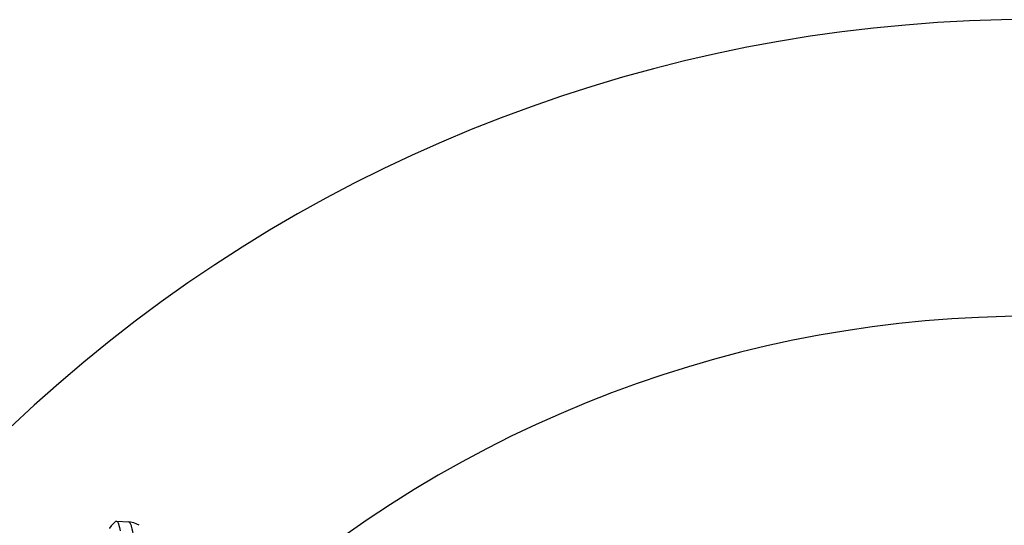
# Model space of a CAD drawing. Header units: millimetres. Extents: x 439 to 561, y 483 to 517.
# Tile 11 of 12: x 529.23 to 539.86, y 510.54 to 516. Entities that reach past the tile are written whole.
import ezdxf

# ---------------------------------------------------------------- set-up
doc = ezdxf.new("R2010")
doc.units = ezdxf.units.MM
doc.header["$LTSCALE"] = 65.185185
doc.linetypes.add('HIDDEN', pattern=[0.2, 0.1, -0.1])
doc.layers.add('KONST.EL_MIT_GEO', color=7, linetype='CONTINUOUS')
doc.layers.add('KURVEN', color=7, linetype='CONTINUOUS')

msp = doc.modelspace()

# ---------------------------------------------------------------- linework, layer by layer
at = {"layer": 'KONST.EL_MIT_GEO', "color": 7, "linetype": 'Continuous'}
for p, q in [((530.267, 510.587), (530.274, 510.589)), ((530.274, 510.589), (530.406, 510.58)), ((530.406, 510.58), (530.411, 510.579))]:
    msp.add_line(p, q, dxfattribs=at)
for points in [[(530.267, 510.587), (530.241, 510.564), (530.218, 510.538), (530.2, 510.513), (530.198, 510.51)], [(530.519, 510.545), (530.495, 510.557), (530.46, 510.57), (530.424, 510.578), (530.406, 510.58)]]:
    msp.add_lwpolyline(points, dxfattribs=at)
for points, knots in [([(529.277, 489.467), (529.263, 489.515), (529.243, 489.643), (529.217, 489.881), (529.191, 490.213), (529.151, 490.829), (529.105, 491.8), (529.052, 493.181), (528.998, 494.809), (528.944, 496.627), (528.89, 498.567), (528.836, 500.561), (528.782, 502.534), (528.728, 504.417), (528.674, 506.141), (528.628, 507.449), (528.59, 508.369), (528.563, 508.95), (528.536, 509.451), (528.509, 509.865), (528.482, 510.192), (528.458, 510.425), (528.433, 510.565), (528.416, 510.624), (528.402, 510.642), (528.396, 510.641)], [0, 0, 0, 0, 0.006935, 0.018292, 0.033993, 0.053907, 0.105618, 0.17156, 0.24934, 0.336136, 0.428801, 0.523975, 0.618215, 0.70811, 0.790415, 0.862159, 0.893247, 0.920763, 0.944459, 0.964125, 0.97959, 0.990723, 0.997455, 0.999193, 1, 1, 1, 1]), ([(530.274, 510.589), (530.285, 510.588), (530.302, 510.541), (530.309, 510.509), (530.314, 510.483)], [0, 0, 0, 0, 0.293997, 1, 1, 1, 1]), ([(530.411, 510.579), (530.416, 510.575), (530.425, 510.56), (530.441, 510.509), (530.45, 510.461), (530.455, 510.424)], [0, 0, 0, 0, 0.113742, 0.314746, 1, 1, 1, 1])]:
    msp.add_open_spline(points, degree=3, knots=knots, dxfattribs=at)
at = {"layer": 'KONST.EL_MIT_GEO', "color": 8, "linetype": 'HIDDEN'}
for points, knots in [([(529.82, 500), (529.839, 500.68), (529.875, 502.014), (529.93, 503.953), (529.984, 505.744), (530.031, 507.112), (530.07, 508.083), (530.098, 508.702), (530.125, 509.239), (530.152, 509.69), (530.18, 510.05), (530.203, 510.291), (530.224, 510.436), (530.237, 510.509), (530.25, 510.556), (530.26, 510.581), (530.267, 510.587)], [0, 0, 0, 0, 0.192452, 0.377656, 0.548725, 0.699261, 0.765042, 0.823657, 0.874555, 0.917268, 0.951395, 0.976638, 0.98586, 0.992804, 0.997481, 1, 1, 1, 1]), ([(529.953, 500), (529.972, 500.689), (530.008, 502.04), (530.064, 504.001), (530.111, 505.551), (530.15, 506.696), (530.178, 507.463), (530.206, 508.158), (530.234, 508.775), (530.262, 509.306), (530.29, 509.748), (530.317, 510.096), (530.341, 510.326), (530.361, 510.459), (530.376, 510.524), (530.386, 510.561), (530.4, 510.58), (530.406, 510.58)], [0, 0, 0, 0, 0.195003, 0.382458, 0.5552, 0.633947, 0.706587, 0.772417, 0.830808, 0.881198, 0.923103, 0.95613, 0.979976, 0.988399, 0.994477, 0.998252, 1, 1, 1, 1])]:
    msp.add_open_spline(points, degree=3, knots=knots, dxfattribs=at)
at = {"layer": 'KURVEN', "color": 40, "linetype": 'Continuous'}
for radius, start, end in [(16, 180, 142.6316), (12.8, 234.9901, 126.8111)]:
    msp.add_arc((540.15, 500), radius, start, end, dxfattribs=at)

doc.saveas('drawing.dxf')
